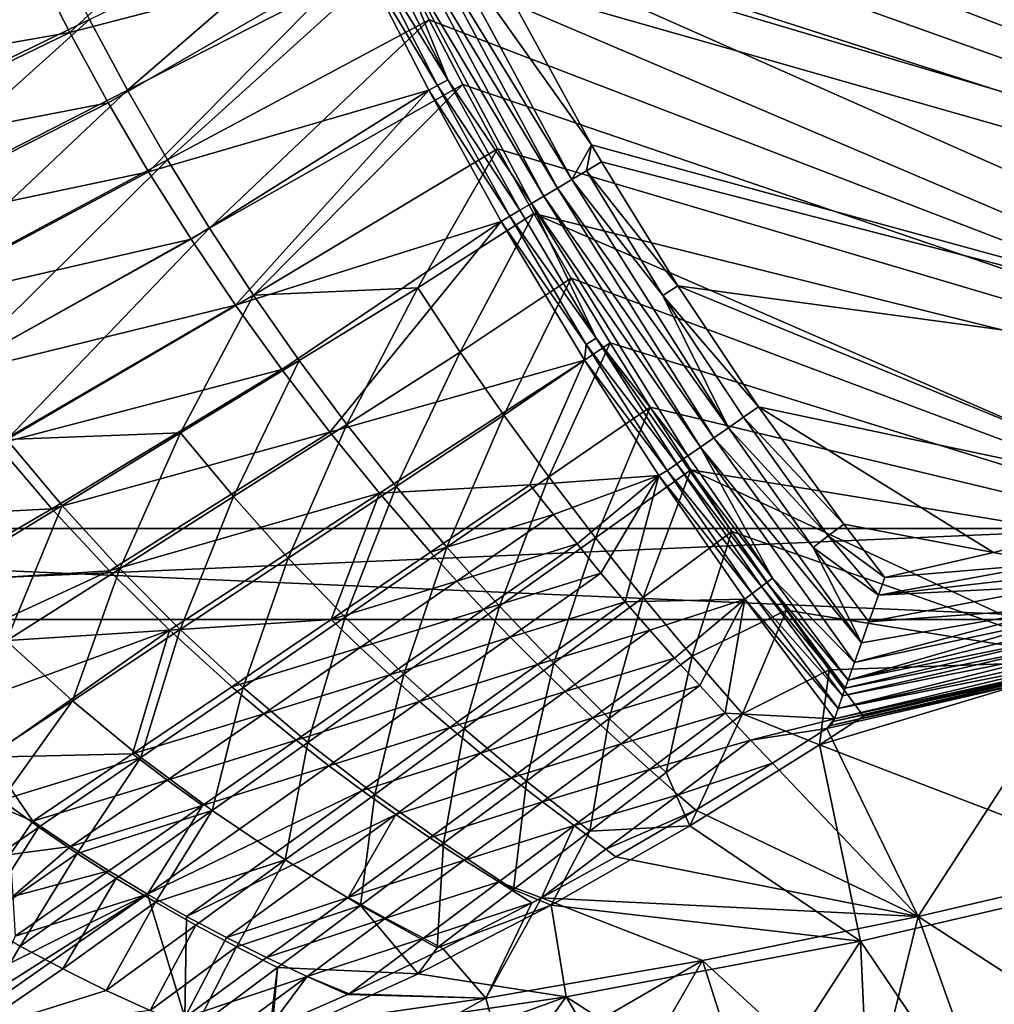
# Model space of a CAD drawing. Header units: metres. Extents: x 0 to 1501, y -1015 to 0.
# Tile 12 of 107: x 297 to 511, y -903 to -687. Entities that reach past the tile are written whole.
import ezdxf

# ---------------------------------------------------------------- set-up
doc = ezdxf.new("R2010")
doc.units = ezdxf.units.M

msp = doc.modelspace()

# ---------------------------------------------------------------- linework, layer by layer
at = {"layer": 'None'}
for points in [[(481.171814, -245.016495, -406), (542.608215, -218.322891, -406), (719.086121, -769.217773, -406)], [(328.518768, -550.732056, -406), (481.171814, -245.016495, -406), (719.086121, -769.217773, -406)], [(533.07843, -253.404587, -403), (490.425323, -272.33667, -403), (681.053406, -752.77417, -403)], [(490.425323, -272.33667, -403), (356.401245, -576.011963, -403), (681.053406, -752.77417, -403)], [(719.086121, -769.217773, -406), (334.068481, -566.412903, -406), (328.518768, -550.732056, -406)], [(340.072449, -582.551208, -406), (334.068481, -566.412903, -406), (719.086121, -769.217773, -406)], [(681.053406, -752.77417, -403), (356.401245, -576.011963, -403), (369.067413, -607.883789, -403)], [(352.068939, -612.611084, -406), (340.072449, -582.551208, -406), (719.086121, -769.217773, -406)], [(369.067413, -607.883789, -403), (382.527771, -638.411255, -403), (681.053406, -752.77417, -403)], [(719.086121, -769.217773, -406), (365.180939, -642.72583, -406), (352.068939, -612.611084, -406)], [(382.527771, -638.411255, -403), (397.098663, -668.424438, -403), (681.053406, -752.77417, -403)], [(307.532349, -689.743835, -292.652283), (357.432587, -643.367371, -389.770233), (299.54071, -674.005676, -292.652283)], [(371.461823, -673.133484, -389.558502), (357.432587, -643.367371, -389.770233), (307.532349, -689.743835, -292.652283)], [(372.060974, -657.571045, -406), (365.180939, -642.72583, -406), (719.086121, -769.217773, -406)], [(320.242065, -702.433899, -305.670898), (311.861237, -686.869141, -305.68454), (372.060974, -657.571045, -406)], [(379.194702, -672.357117, -406), (320.242065, -702.433899, -305.670898), (372.060974, -657.571045, -406)], [(379.194702, -672.357117, -406), (372.060974, -657.571045, -406), (719.086121, -769.217773, -406)], [(417.883026, -722.057434, -402.0224), (387.289185, -665.240295, -402.094696), (384.13916, -666.811157, -400.975464)], [(417.883026, -722.057434, -402.0224), (422.203125, -714.41864, -403), (387.289185, -665.240295, -402.094696)], [(422.203125, -714.41864, -403), (397.098663, -668.424438, -403), (387.289185, -665.240295, -402.094696)], [(378.327728, -669.709351, -397.490875), (411.770813, -725.671692, -399.153412), (381.137329, -668.308167, -399.43338)], [(381.137329, -668.308167, -399.43338), (414.74704, -723.911804, -400.814941), (384.13916, -666.811157, -400.975464)], [(381.137329, -668.308167, -399.43338), (411.770813, -725.671692, -399.153412), (414.74704, -723.911804, -400.814941)], [(384.13916, -666.811157, -400.975464), (414.74704, -723.911804, -400.814941), (417.883026, -722.057434, -402.0224)], [(378.327728, -669.709351, -397.490875), (375.751495, -670.994202, -395.176514), (390.650787, -700.144958, -394.935944)], [(390.650787, -700.144958, -394.935944), (409.001556, -727.309204, -397.064026), (378.327728, -669.709351, -397.490875)], [(409.001556, -727.309204, -397.064026), (411.770813, -725.671692, -399.153412), (378.327728, -669.709351, -397.490875)], [(681.053406, -752.77417, -403), (397.098663, -668.424438, -403), (628.328674, -770.826782, -403)], [(397.098663, -668.424438, -403), (422.203125, -714.41864, -403), (628.328674, -770.826782, -403)], [(233.933868, -682.402283, -204.798431), (303.916168, -671.051086, -305.693878), (242.272995, -699.507935, -204.792892)], [(303.916168, -671.051086, -305.693878), (251.280014, -716.269653, -204.782913), (242.272995, -699.507935, -204.792892)], [(251.280014, -716.269653, -204.782913), (303.916168, -671.051086, -305.693878), (311.861237, -686.869141, -305.68454)], [(329.05127, -717.727295, -305.65274), (320.242065, -702.433899, -305.670898), (379.194702, -672.357117, -406)], [(386.535706, -686.987732, -406), (329.05127, -717.727295, -305.65274), (379.194702, -672.357117, -406)], [(373.448425, -672.142822, -392.523926), (371.461823, -673.133484, -389.558502), (388.384796, -701.377563, -392.207672)], [(375.751495, -670.994202, -395.176514), (373.448425, -672.142822, -392.523926), (390.650787, -700.144958, -394.935944)], [(390.650787, -700.144958, -394.935944), (373.448425, -672.142822, -392.523926), (388.384796, -701.377563, -392.207672)], [(386.535706, -686.987732, -406), (379.194702, -672.357117, -406), (658.044983, -791.21698, -406)], [(379.194702, -672.357117, -406), (719.086121, -769.217773, -406), (658.044983, -791.21698, -406)], [(231.604553, -684.543823, -195.101532), (239.903915, -701.529968, -195.101532), (299.54071, -674.005676, -292.652283)], [(299.54071, -674.005676, -292.652283), (239.903915, -701.529968, -195.101532), (307.532349, -689.743835, -292.652283)], [(315.983887, -705.19873, -292.652283), (371.461823, -673.133484, -389.558502), (307.532349, -689.743835, -292.652283)], [(371.461823, -673.133484, -389.558502), (315.983887, -705.19873, -292.652283), (324.883148, -720.350525, -292.652283)], [(386.440582, -702.434998, -389.17395), (371.461823, -673.133484, -389.558502), (324.883148, -720.350525, -292.652283)], [(388.384796, -701.377563, -392.207672), (371.461823, -673.133484, -389.558502), (386.440582, -702.434998, -389.17395)], [(260.941101, -732.650513, -204.768143), (251.280014, -716.269653, -204.782913), (311.861237, -686.869141, -305.68454)], [(260.941101, -732.650513, -204.768143), (311.861237, -686.869141, -305.68454), (320.242065, -702.433899, -305.670898)], [(338.281342, -732.731079, -305.629791), (329.05127, -717.727295, -305.65274), (386.535706, -686.987732, -406)], [(393.928131, -701.174194, -406), (338.281342, -732.731079, -305.629791), (386.535706, -686.987732, -406)], [(658.044983, -791.21698, -406), (393.928131, -701.174194, -406), (386.535706, -686.987732, -406)], [(239.903915, -701.529968, -195.101532), (248.899948, -718.146973, -195.101532), (307.532349, -689.743835, -292.652283)], [(307.532349, -689.743835, -292.652283), (248.899948, -718.146973, -195.101532), (315.983887, -705.19873, -292.652283)], [(406.483032, -728.798462, -394.580017), (390.650787, -700.144958, -394.935944), (388.384796, -701.377563, -392.207672)], [(390.650787, -700.144958, -394.935944), (406.483032, -728.798462, -394.580017), (409.001556, -727.309204, -397.064026)], [(271.242432, -748.613708, -204.748199), (260.941101, -732.650513, -204.768143), (320.242065, -702.433899, -305.670898)], [(320.242065, -702.433899, -305.670898), (329.05127, -717.727295, -305.65274), (271.242432, -748.613708, -204.748199)], [(386.440582, -702.434998, -389.17395), (324.883148, -720.350525, -292.652283), (334.216766, -735.180298, -292.652283)], [(343.970093, -749.670227, -292.652283), (386.440582, -702.434998, -389.17395), (334.216766, -735.180298, -292.652283)], [(347.924866, -747.427185, -305.601837), (338.281342, -732.731079, -305.629791), (393.928131, -701.174194, -406)], [(402.392731, -731.283325, -388.599091), (386.440582, -702.434998, -389.17395), (343.970093, -749.670227, -292.652283)], [(401.564972, -715.302673, -406), (347.924866, -747.427185, -305.601837), (393.928131, -701.174194, -406)], [(388.384796, -701.377563, -392.207672), (386.440582, -702.434998, -389.17395), (404.257477, -730.114441, -391.740417)], [(386.440582, -702.434998, -389.17395), (402.392731, -731.283325, -388.599091), (404.257477, -730.114441, -391.740417)], [(404.257477, -730.114441, -391.740417), (406.483032, -728.798462, -394.580017), (388.384796, -701.377563, -392.207672)], [(401.564972, -715.302673, -406), (393.928131, -701.174194, -406), (658.044983, -791.21698, -406)], [(315.983887, -705.19873, -292.652283), (248.899948, -718.146973, -195.101532), (258.574066, -734.356445, -195.101532)], [(324.883148, -720.350525, -292.652283), (315.983887, -705.19873, -292.652283), (258.574066, -734.356445, -195.101532)], [(384.034698, -745.867004, -356.022339), (347.924866, -747.427185, -305.601837), (401.564972, -715.302673, -406)], [(409.506348, -729.472778, -406), (384.034698, -745.867004, -356.022339), (401.564972, -715.302673, -406)], [(409.506348, -729.472778, -406), (401.564972, -715.302673, -406), (658.044983, -791.21698, -406)], [(421.128143, -720.13855, -402.754303), (422.203125, -714.41864, -403), (417.883026, -722.057434, -402.0224)], [(424.421448, -718.191345, -403), (422.203125, -714.41864, -403), (421.128143, -720.13855, -402.754303)], [(628.328674, -770.826782, -403), (422.203125, -714.41864, -403), (424.421448, -718.191345, -403)], [(329.05127, -717.727295, -305.65274), (282.170135, -764.122375, -204.722733), (271.242432, -748.613708, -204.748199)], [(329.05127, -717.727295, -305.65274), (338.281342, -732.731079, -305.629791), (282.170135, -764.122375, -204.722733)], [(437.876465, -747.533142, -402.739563), (421.128143, -720.13855, -402.754303), (417.883026, -722.057434, -402.0224)], [(441.180847, -745.389282, -403), (424.421448, -718.191345, -403), (421.128143, -720.13855, -402.754303)], [(441.180847, -745.389282, -403), (421.128143, -720.13855, -402.754303), (437.876465, -747.533142, -402.739563)], [(424.421448, -718.191345, -403), (441.180847, -745.389282, -403), (628.328674, -770.826782, -403)], [(324.883148, -720.350525, -292.652283), (258.574066, -734.356445, -195.101532), (268.904999, -750.12085, -195.101532)], [(334.216766, -735.180298, -292.652283), (324.883148, -720.350525, -292.652283), (268.904999, -750.12085, -195.101532)], [(414.74704, -723.911804, -400.814941), (452.287445, -776.574219, -401.887024), (417.883026, -722.057434, -402.0224)], [(417.883026, -722.057434, -402.0224), (452.287445, -776.574219, -401.887024), (437.876465, -747.533142, -402.739563)], [(411.770813, -725.671692, -399.153412), (449.118958, -778.778809, -400.514557), (414.74704, -723.911804, -400.814941)], [(449.118958, -778.778809, -400.514557), (452.287445, -776.574219, -401.887024), (414.74704, -723.911804, -400.814941)], [(409.001556, -727.309204, -397.064026), (446.13504, -780.854919, -398.630585), (411.770813, -725.671692, -399.153412)], [(446.13504, -780.854919, -398.630585), (449.118958, -778.778809, -400.514557), (411.770813, -725.671692, -399.153412)], [(423.241119, -756.919922, -394.101196), (406.483032, -728.798462, -394.580017), (404.257477, -730.114441, -391.740417)], [(406.483032, -728.798462, -394.580017), (423.241119, -756.919922, -394.101196), (409.001556, -727.309204, -397.064026)], [(423.241119, -756.919922, -394.101196), (443.389648, -782.765137, -396.26889), (409.001556, -727.309204, -397.064026)], [(443.389648, -782.765137, -396.26889), (446.13504, -780.854919, -398.630585), (409.001556, -727.309204, -397.064026)], [(393.345764, -759.942383, -355.984833), (384.034698, -745.867004, -356.022339), (409.506348, -729.472778, -406)], [(417.760834, -743.682678, -406), (393.345764, -759.942383, -355.984833), (409.506348, -729.472778, -406)], [(404.257477, -730.114441, -391.740417), (402.392731, -731.283325, -388.599091), (421.061615, -758.317932, -391.112915)], [(421.061615, -758.317932, -391.112915), (423.241119, -756.919922, -394.101196), (404.257477, -730.114441, -391.740417)], [(417.760834, -743.682678, -406), (409.506348, -729.472778, -406), (596.305847, -810.727783, -406)], [(409.506348, -729.472778, -406), (658.044983, -791.21698, -406), (596.305847, -810.727783, -406)], [(338.281342, -732.731079, -305.629791), (293.710358, -779.139526, -204.691376), (282.170135, -764.122375, -204.722733)], [(338.281342, -732.731079, -305.629791), (347.924866, -747.427185, -305.601837), (293.710358, -779.139526, -204.691376)], [(354.127289, -763.803467, -292.652283), (402.392731, -731.283325, -388.599091), (343.970093, -749.670227, -292.652283)], [(402.392731, -731.283325, -388.599091), (354.127289, -763.803467, -292.652283), (364.671448, -777.564331, -292.652283)], [(420.63681, -761.74469, -387.743011), (402.392731, -731.283325, -388.599091), (364.671448, -777.564331, -292.652283)], [(402.392731, -731.283325, -388.599091), (420.63681, -761.74469, -387.743011), (421.061615, -758.317932, -391.112915)], [(268.904999, -750.12085, -195.101532), (279.868652, -765.403992, -195.101532), (334.216766, -735.180298, -292.652283)], [(279.868652, -765.403992, -195.101532), (343.970093, -749.670227, -292.652283), (334.216766, -735.180298, -292.652283)], [(402.958344, -773.782288, -355.94162), (393.345764, -759.942383, -355.984833), (417.760834, -743.682678, -406)], [(426.337372, -757.930542, -406), (402.958344, -773.782288, -355.94162), (417.760834, -743.682678, -406)], [(596.305847, -810.727783, -406), (426.337372, -757.930542, -406), (417.760834, -743.682678, -406)], [(384.034698, -745.867004, -356.022339), (357.974365, -761.797485, -305.568573), (347.924866, -747.427185, -305.601837)], [(368.421387, -775.824951, -305.529755), (357.974365, -761.797485, -305.568573), (384.034698, -745.867004, -356.022339)], [(393.345764, -759.942383, -355.984833), (368.421387, -775.824951, -305.529755), (384.034698, -745.867004, -356.022339)], [(458.932739, -771.950195, -403), (441.180847, -745.389282, -403), (437.876465, -747.533142, -402.739563)], [(441.180847, -745.389282, -403), (555.613464, -792.425903, -403), (628.328674, -770.826782, -403)], [(441.180847, -745.389282, -403), (458.932739, -771.950195, -403), (555.613464, -792.425903, -403)], [(347.924866, -747.427185, -305.601837), (331.91275, -777.717651, -255.112183), (293.710358, -779.139526, -204.691376)], [(357.974365, -761.797485, -305.568573), (331.91275, -777.717651, -255.112183), (347.924866, -747.427185, -305.601837)], [(452.287445, -776.574219, -401.887024), (455.582275, -774.281738, -402.720062), (437.876465, -747.533142, -402.739563)], [(437.876465, -747.533142, -402.739563), (455.582275, -774.281738, -402.720062), (458.932739, -771.950195, -403)], [(279.868652, -765.403992, -195.101532), (291.438324, -780.171265, -195.101532), (343.970093, -749.670227, -292.652283)], [(291.438324, -780.171265, -195.101532), (354.127289, -763.803467, -292.652283), (343.970093, -749.670227, -292.652283)], [(440.93222, -784.474976, -393.472351), (423.241119, -756.919922, -394.101196), (421.061615, -758.317932, -391.112915)], [(440.93222, -784.474976, -393.472351), (442.121918, -783.647156, -394.92215), (423.241119, -756.919922, -394.101196)], [(442.121918, -783.647156, -394.92215), (443.389648, -782.765137, -396.26889), (423.241119, -756.919922, -394.101196)], [(412.868256, -787.385681, -355.892303), (402.958344, -773.782288, -355.94162), (426.337372, -757.930542, -406)], [(435.138428, -772.045593, -406), (412.868256, -787.385681, -355.892303), (426.337372, -757.930542, -406)], [(421.061615, -758.317932, -391.112915), (420.63681, -761.74469, -387.743011), (438.809906, -785.951599, -390.291046)], [(438.809906, -785.951599, -390.291046), (440.93222, -784.474976, -393.472351), (421.061615, -758.317932, -391.112915)], [(435.138428, -772.045593, -406), (426.337372, -757.930542, -406), (596.305847, -810.727783, -406)], [(379.252289, -789.498962, -305.485077), (368.421387, -775.824951, -305.529755), (393.345764, -759.942383, -355.984833)], [(402.958344, -773.782288, -355.94162), (379.252289, -789.498962, -305.485077), (393.345764, -759.942383, -355.984833)], [(331.91275, -777.717651, -255.112183), (357.974365, -761.797485, -305.568573), (343.49646, -791.695129, -255.071091)], [(343.49646, -791.695129, -255.071091), (357.974365, -761.797485, -305.568573), (368.421387, -775.824951, -305.529755)], [(364.671448, -777.564331, -292.652283), (375.584473, -790.938293, -292.652283), (420.63681, -761.74469, -387.743011)], [(375.584473, -790.938293, -292.652283), (408.692596, -789.138367, -341.427673), (420.63681, -761.74469, -387.743011)], [(420.63681, -761.74469, -387.743011), (408.692596, -789.138367, -341.427673), (437.020325, -787.098755, -386.797882)], [(420.63681, -761.74469, -387.743011), (437.020325, -787.098755, -386.797882), (438.809906, -785.951599, -390.291046)], [(354.127289, -763.803467, -292.652283), (291.438324, -780.171265, -195.101532), (303.584778, -794.389954, -195.101532)], [(364.671448, -777.564331, -292.652283), (354.127289, -763.803467, -292.652283), (303.584778, -794.389954, -195.101532)], [(423.071259, -800.751282, -355.836395), (412.868256, -787.385681, -355.892303), (435.138428, -772.045593, -406)], [(444.021667, -785.810974, -406), (423.071259, -800.751282, -355.836395), (435.138428, -772.045593, -406)], [(444.021667, -785.810974, -406), (435.138428, -772.045593, -406), (596.305847, -810.727783, -406)], [(455.582275, -774.281738, -402.720062), (477.644165, -797.78186, -403), (458.932739, -771.950195, -403)], [(458.932739, -771.950195, -403), (510.572693, -803.949707, -403), (555.613464, -792.425903, -403)], [(458.932739, -771.950195, -403), (477.644165, -797.78186, -403), (510.572693, -803.949707, -403)], [(390.451965, -802.810669, -305.434174), (379.252289, -789.498962, -305.485077), (402.958344, -773.782288, -355.94162)], [(412.868256, -787.385681, -355.892303), (390.451965, -802.810669, -305.434174), (402.958344, -773.782288, -355.94162)], [(455.582275, -774.281738, -402.720062), (452.287445, -776.574219, -401.887024), (474.24353, -800.345886, -402.695038)], [(455.582275, -774.281738, -402.720062), (474.24353, -800.345886, -402.695038), (477.644165, -797.78186, -403)], [(355.546631, -805.200989, -255.023865), (343.49646, -791.695129, -255.071091), (368.421387, -775.824951, -305.529755)], [(379.252289, -789.498962, -305.485077), (355.546631, -805.200989, -255.023865), (368.421387, -775.824951, -305.529755)], [(331.91275, -777.717651, -255.112183), (305.849304, -793.628357, -204.653778), (293.710358, -779.139526, -204.691376)], [(303.584778, -794.389954, -195.101532), (316.276306, -808.029358, -195.101532), (364.671448, -777.564331, -292.652283)], [(305.849304, -793.628357, -204.653778), (331.91275, -777.717651, -255.112183), (318.569885, -807.553711, -204.609634)], [(316.276306, -808.029358, -195.101532), (375.584473, -790.938293, -292.652283), (364.671448, -777.564331, -292.652283)], [(331.91275, -777.717651, -255.112183), (343.49646, -791.695129, -255.071091), (318.569885, -807.553711, -204.609634)], [(452.287445, -776.574219, -401.887024), (449.118958, -778.778809, -400.514557), (470.904785, -802.863464, -401.788177)], [(452.287445, -776.574219, -401.887024), (470.904785, -802.863464, -401.788177), (474.24353, -800.345886, -402.695038)], [(303.584778, -794.389954, -195.101532), (291.438324, -780.171265, -195.101532), (269.719635, -796.120117, -151.167831)], [(293.710358, -779.139526, -204.691376), (305.849304, -793.628357, -204.653778), (279.783539, -809.530334, -154.193802)], [(461.97702, -809.595581, -395.692902), (446.13504, -780.854919, -398.630585), (443.389648, -782.765137, -396.26889)], [(481.551575, -823.794189, -400.110687), (449.118958, -778.778809, -400.514557), (446.13504, -780.854919, -398.630585)], [(480.013763, -828.118347, -397.893463), (446.13504, -780.854919, -398.630585), (461.97702, -809.595581, -395.692902)], [(480.013763, -828.118347, -397.893463), (481.551575, -823.794189, -400.110687), (446.13504, -780.854919, -398.630585)], [(449.118958, -778.778809, -400.514557), (481.551575, -823.794189, -400.110687), (470.904785, -802.863464, -401.788177)], [(461.97702, -809.595581, -395.692902), (443.389648, -782.765137, -396.26889), (442.121918, -783.647156, -394.92215)], [(459.560211, -811.41803, -392.673096), (440.93222, -784.474976, -393.472351), (438.809906, -785.951599, -390.291046)], [(460.72583, -810.539063, -394.237427), (442.121918, -783.647156, -394.92215), (440.93222, -784.474976, -393.472351)], [(459.560211, -811.41803, -392.673096), (460.72583, -810.539063, -394.237427), (440.93222, -784.474976, -393.472351)], [(460.72583, -810.539063, -394.237427), (461.97702, -809.595581, -395.692902), (442.121918, -783.647156, -394.92215)], [(408.692596, -789.138367, -341.427673), (413.824554, -795.660767, -341.427673), (437.020325, -787.098755, -386.797882)], [(437.020325, -787.098755, -386.797882), (413.824554, -795.660767, -341.427673), (419.024109, -802.109924, -341.427673)], [(419.024109, -802.109924, -341.427673), (424.289856, -808.485046, -341.427673), (437.020325, -787.098755, -386.797882)], [(433.56311, -813.878052, -355.773499), (423.071259, -800.751282, -355.836395), (444.021667, -785.810974, -406)], [(424.289856, -808.485046, -341.427673), (429.6203, -814.785522, -341.427673), (437.020325, -787.098755, -386.797882)], [(437.020325, -787.098755, -386.797882), (429.6203, -814.785522, -341.427673), (455.87207, -814.200684, -385.506104)], [(453.085236, -799.392639, -406), (433.56311, -813.878052, -355.773499), (444.021667, -785.810974, -406)], [(438.809906, -785.951599, -390.291046), (437.020325, -787.098755, -386.797882), (457.510193, -812.963806, -389.250214)], [(437.020325, -787.098755, -386.797882), (455.87207, -814.200684, -385.506104), (457.510193, -812.963806, -389.250214)], [(457.510193, -812.963806, -389.250214), (459.560211, -811.41803, -392.673096), (438.809906, -785.951599, -390.291046)], [(453.085236, -799.392639, -406), (444.021667, -785.810974, -406), (534.056763, -827.713196, -406)], [(444.021667, -785.810974, -406), (596.305847, -810.727783, -406), (534.056763, -827.713196, -406)], [(368.03714, -818.21875, -254.970352), (355.546631, -805.200989, -255.023865), (379.252289, -789.498962, -305.485077)], [(390.451965, -802.810669, -305.434174), (368.03714, -818.21875, -254.970352), (379.252289, -789.498962, -305.485077)], [(408.692596, -789.138367, -341.427673), (375.584473, -790.938293, -292.652283), (386.847382, -803.912109, -292.652283)], [(413.824554, -795.660767, -341.427673), (408.692596, -789.138367, -341.427673), (386.847382, -803.912109, -292.652283)], [(402.005249, -815.751221, -305.37674), (390.451965, -802.810669, -305.434174), (412.868256, -787.385681, -355.892303)], [(423.071259, -800.751282, -355.836395), (402.005249, -815.751221, -305.37674), (412.868256, -787.385681, -355.892303)], [(316.276306, -808.029358, -195.101532), (329.478973, -821.061157, -195.101532), (375.584473, -790.938293, -292.652283)], [(329.478973, -821.061157, -195.101532), (365.002167, -818.685791, -243.876907), (375.584473, -790.938293, -292.652283)], [(375.584473, -790.938293, -292.652283), (365.002167, -818.685791, -243.876907), (386.847382, -803.912109, -292.652283)], [(305.849304, -793.628357, -204.653778), (293.640778, -823.401428, -154.146057), (279.783539, -809.530334, -154.193802)], [(305.849304, -793.628357, -204.653778), (318.569885, -807.553711, -204.609634), (293.640778, -823.401428, -154.146057)], [(318.569885, -807.553711, -204.609634), (343.49646, -791.695129, -255.071091), (331.83963, -820.889038, -204.559006)], [(343.49646, -791.695129, -255.071091), (355.546631, -805.200989, -255.023865), (331.83963, -820.889038, -204.559006)], [(555.613464, -792.425903, -403), (510.572693, -803.949707, -403), (523.050781, -806.386047, -402.52005)], [(269.719635, -796.120117, -151.167831), (275.843658, -810.469421, -142.357117), (303.584778, -794.389954, -195.101532)], [(275.843658, -810.469421, -142.357117), (316.276306, -808.029358, -195.101532), (303.584778, -794.389954, -195.101532)], [(386.847382, -803.912109, -292.652283), (392.603851, -810.245117, -292.652283), (413.824554, -795.660767, -341.427673)], [(413.824554, -795.660767, -341.427673), (392.603851, -810.245117, -292.652283), (419.024109, -802.109924, -341.427673)], [(474.24353, -800.345886, -402.695038), (486.649261, -809.507324, -403), (477.644165, -797.78186, -403)], [(477.644165, -797.78186, -403), (486.649261, -809.507324, -403), (510.572693, -803.949707, -403)], [(444.3396, -826.764832, -355.703186), (433.56311, -813.878052, -355.773499), (453.085236, -799.392639, -406)], [(465.045532, -816.652161, -406), (444.3396, -826.764832, -355.703186), (453.085236, -799.392639, -406)], [(534.056763, -827.713196, -406), (465.045532, -816.652161, -406), (453.085236, -799.392639, -406)], [(392.603851, -810.245117, -292.652283), (398.440277, -816.473694, -292.652283), (419.024109, -802.109924, -341.427673)], [(398.440277, -816.473694, -292.652283), (424.289856, -808.485046, -341.427673), (419.024109, -802.109924, -341.427673)], [(413.897034, -828.311707, -305.312439), (402.005249, -815.751221, -305.37674), (423.071259, -800.751282, -355.836395)], [(433.56311, -813.878052, -355.773499), (413.897034, -828.311707, -305.312439), (423.071259, -800.751282, -355.836395)], [(470.904785, -802.863464, -401.788177), (485.283752, -813.327332, -402.803253), (474.24353, -800.345886, -402.695038)], [(485.283752, -813.327332, -402.803253), (486.649261, -809.507324, -403), (474.24353, -800.345886, -402.695038)], [(365.002167, -818.685791, -243.876907), (392.603851, -810.245117, -292.652283), (386.847382, -803.912109, -292.652283)], [(368.03714, -818.21875, -254.970352), (390.451965, -802.810669, -305.434174), (380.941803, -830.731934, -254.910431)], [(380.941803, -830.731934, -254.910431), (390.451965, -802.810669, -305.434174), (402.005249, -815.751221, -305.37674)], [(481.551575, -823.794189, -400.110687), (483.195313, -819.179565, -401.713379), (470.904785, -802.863464, -401.788177)], [(470.904785, -802.863464, -401.788177), (483.195313, -819.179565, -401.713379), (485.283752, -813.327332, -402.803253)], [(510.572693, -803.949707, -403), (486.649261, -809.507324, -403), (523.050781, -806.386047, -402.52005)], [(331.83963, -820.889038, -204.559006), (355.546631, -805.200989, -255.023865), (345.621307, -833.610352, -204.502029)], [(355.546631, -805.200989, -255.023865), (368.03714, -818.21875, -254.970352), (345.621307, -833.610352, -204.502029)], [(523.050781, -806.386047, -402.52005), (485.283752, -813.327332, -402.803253), (523.68158, -808.929077, -401.92572)], [(523.050781, -806.386047, -402.52005), (486.649261, -809.507324, -403), (485.283752, -813.327332, -402.803253)], [(275.843658, -810.469421, -142.357117), (281.291138, -824.091736, -132.17038), (316.276306, -808.029358, -195.101532)], [(281.291138, -824.091736, -132.17038), (329.478973, -821.061157, -195.101532), (316.276306, -808.029358, -195.101532)], [(318.569885, -807.553711, -204.609634), (308.129822, -836.563843, -154.091415), (293.640778, -823.401428, -154.146057)], [(331.83963, -820.889038, -204.559006), (308.129822, -836.563843, -154.091415), (318.569885, -807.553711, -204.609634)], [(424.289856, -808.485046, -341.427673), (398.440277, -816.473694, -292.652283), (404.354034, -822.596497, -292.652283)], [(429.6203, -814.785522, -341.427673), (424.289856, -808.485046, -341.427673), (404.354034, -822.596497, -292.652283)], [(523.68158, -808.929077, -401.92572), (485.283752, -813.327332, -402.803253), (524.29718, -811.410828, -401.100159)], [(365.002167, -818.685791, -243.876907), (371.383148, -824.829468, -243.876907), (392.603851, -810.245117, -292.652283)], [(371.383148, -824.829468, -243.876907), (398.440277, -816.473694, -292.652283), (392.603851, -810.245117, -292.652283)], [(477.989746, -833.819519, -393.517365), (460.72583, -810.539063, -394.237427), (459.560211, -811.41803, -392.673096)], [(478.621521, -832.038757, -395.107666), (461.97702, -809.595581, -395.692902), (460.72583, -810.539063, -394.237427)], [(477.989746, -833.819519, -393.517365), (478.621521, -832.038757, -395.107666), (460.72583, -810.539063, -394.237427)], [(478.621521, -832.038757, -395.107666), (480.013763, -828.118347, -397.893463), (461.97702, -809.595581, -395.692902)], [(457.510193, -812.963806, -389.250214), (455.87207, -814.200684, -385.506104), (476.407715, -838.283752, -388.104797)], [(477.406952, -835.463318, -391.80896), (459.560211, -811.41803, -392.673096), (457.510193, -812.963806, -389.250214)], [(476.407715, -838.283752, -388.104797), (477.406952, -835.463318, -391.80896), (457.510193, -812.963806, -389.250214)], [(477.406952, -835.463318, -391.80896), (477.989746, -833.819519, -393.517365), (459.560211, -811.41803, -392.673096)], [(524.29718, -811.410828, -401.100159), (483.195313, -819.179565, -401.713379), (525.461121, -816.103027, -398.780426)], [(524.29718, -811.410828, -401.100159), (485.283752, -813.327332, -402.803253), (483.195313, -819.179565, -401.713379)], [(429.6203, -814.785522, -341.427673), (404.354034, -822.596497, -292.652283), (410.342529, -828.612244, -292.652283)], [(435.013916, -821.010681, -341.427673), (429.6203, -814.785522, -341.427673), (410.342529, -828.612244, -292.652283)], [(426.112122, -840.483276, -305.240936), (413.897034, -828.311707, -305.312439), (433.56311, -813.878052, -355.773499)], [(444.3396, -826.764832, -355.703186), (426.112122, -840.483276, -305.240936), (433.56311, -813.878052, -355.773499)], [(429.6203, -814.785522, -341.427673), (435.013916, -821.010681, -341.427673), (455.87207, -814.200684, -385.506104)], [(455.87207, -814.200684, -385.506104), (435.013916, -821.010681, -341.427673), (440.469238, -827.15979, -341.427673)], [(455.87207, -814.200684, -385.506104), (440.469238, -827.15979, -341.427673), (445.984619, -833.232361, -341.427673)], [(445.984619, -833.232361, -341.427673), (451.552643, -839.247375, -341.427673), (455.87207, -814.200684, -385.506104)], [(451.552643, -839.247375, -341.427673), (475.626251, -840.491394, -383.986176), (455.87207, -814.200684, -385.506104)], [(455.87207, -814.200684, -385.506104), (475.626251, -840.491394, -383.986176), (476.407715, -838.283752, -388.104797)], [(371.383148, -824.829468, -243.876907), (377.856445, -830.837463, -243.876907), (398.440277, -816.473694, -292.652283)], [(398.440277, -816.473694, -292.652283), (377.856445, -830.837463, -243.876907), (404.354034, -822.596497, -292.652283)], [(380.941803, -830.731934, -254.910431), (402.005249, -815.751221, -305.37674), (394.234497, -842.72406, -254.843979)], [(402.005249, -815.751221, -305.37674), (413.897034, -828.311707, -305.312439), (394.234497, -842.72406, -254.843979)], [(455.384186, -839.433838, -355.626373), (444.3396, -826.764832, -355.703186), (465.045532, -816.652161, -406)], [(474.457794, -829.739319, -406), (455.384186, -839.433838, -355.626373), (465.045532, -816.652161, -406)], [(474.457794, -829.739319, -406), (465.045532, -816.652161, -406), (534.056763, -827.713196, -406)], [(525.461121, -816.103027, -398.780426), (480.013763, -828.118347, -397.893463), (526.000671, -818.278076, -397.307617)], [(481.551575, -823.794189, -400.110687), (480.013763, -828.118347, -397.893463), (525.461121, -816.103027, -398.780426)], [(525.461121, -816.103027, -398.780426), (483.195313, -819.179565, -401.713379), (481.551575, -823.794189, -400.110687)], [(329.478973, -821.061157, -195.101532), (343.156921, -833.459534, -195.101532), (365.002167, -818.685791, -243.876907)], [(343.156921, -833.459534, -195.101532), (371.383148, -824.829468, -243.876907), (365.002167, -818.685791, -243.876907)], [(345.621307, -833.610352, -204.502029), (368.03714, -818.21875, -254.970352), (359.877716, -845.693726, -204.438873)], [(359.877716, -845.693726, -204.438873), (368.03714, -818.21875, -254.970352), (380.941803, -830.731934, -254.910431)], [(478.621521, -832.038757, -395.107666), (526.506287, -820.316467, -395.641296), (526.000671, -818.278076, -397.307617)], [(526.000671, -818.278076, -397.307617), (480.013763, -828.118347, -397.893463), (478.621521, -832.038757, -395.107666)], [(281.291138, -824.091736, -132.17038), (285.967255, -836.935791, -120.715775), (329.478973, -821.061157, -195.101532)], [(285.967255, -836.935791, -120.715775), (289.777008, -848.951111, -108.101692), (329.478973, -821.061157, -195.101532)], [(289.777008, -848.951111, -108.101692), (321.311707, -848.233276, -146.326141), (329.478973, -821.061157, -195.101532)], [(323.202423, -848.986328, -154.03038), (308.129822, -836.563843, -154.091415), (331.83963, -820.889038, -204.559006)], [(321.311707, -848.233276, -146.326141), (343.156921, -833.459534, -195.101532), (329.478973, -821.061157, -195.101532)], [(345.621307, -833.610352, -204.502029), (323.202423, -848.986328, -154.03038), (331.83963, -820.889038, -204.559006)], [(410.342529, -828.612244, -292.652283), (416.403046, -834.519897, -292.652283), (435.013916, -821.010681, -341.427673)], [(435.013916, -821.010681, -341.427673), (416.403046, -834.519897, -292.652283), (440.469238, -827.15979, -341.427673)], [(526.973938, -822.201782, -393.793457), (526.506287, -820.316467, -395.641296), (478.621521, -832.038757, -395.107666)], [(293.640778, -823.401428, -154.146057), (308.129822, -836.563843, -154.091415), (284.41626, -852.226563, -103.621872)], [(404.354034, -822.596497, -292.652283), (377.856445, -830.837463, -243.876907), (384.418243, -836.707886, -243.876907)], [(410.342529, -828.612244, -292.652283), (404.354034, -822.596497, -292.652283), (384.418243, -836.707886, -243.876907)], [(527.781677, -825.458069, -389.61441), (527.400146, -823.920044, -391.779236), (477.406952, -835.463318, -391.80896)], [(477.406952, -835.463318, -391.80896), (527.400146, -823.920044, -391.779236), (477.989746, -833.819519, -393.517365)], [(527.400146, -823.920044, -391.779236), (526.973938, -822.201782, -393.793457), (477.989746, -833.819519, -393.517365)], [(477.989746, -833.819519, -393.517365), (526.973938, -822.201782, -393.793457), (478.621521, -832.038757, -395.107666)], [(343.156921, -833.459534, -195.101532), (350.162445, -839.413818, -195.101532), (371.383148, -824.829468, -243.876907)], [(350.162445, -839.413818, -195.101532), (377.856445, -830.837463, -243.876907), (371.383148, -824.829468, -243.876907)], [(528.115234, -826.802673, -387.314758), (527.781677, -825.458069, -389.61441), (476.407715, -838.283752, -388.104797)], [(476.407715, -838.283752, -388.104797), (527.781677, -825.458069, -389.61441), (477.406952, -835.463318, -391.80896)], [(413.897034, -828.311707, -305.312439), (407.889069, -854.17865, -254.770828), (394.234497, -842.72406, -254.843979)], [(426.112122, -840.483276, -305.240936), (407.889069, -854.17865, -254.770828), (413.897034, -828.311707, -305.312439)], [(440.469238, -827.15979, -341.427673), (416.403046, -834.519897, -292.652283), (422.532837, -840.318237, -292.652283)], [(440.469238, -827.15979, -341.427673), (422.532837, -840.318237, -292.652283), (445.984619, -833.232361, -341.427673)], [(438.612457, -852.310852, -305.163513), (426.112122, -840.483276, -305.240936), (444.3396, -826.764832, -355.703186)], [(455.384186, -839.433838, -355.626373), (438.612457, -852.310852, -305.163513), (444.3396, -826.764832, -355.703186)], [(481.987854, -839.911865, -406), (534.056763, -827.713196, -406), (472.331116, -846.230774, -376.380615)], [(534.056763, -827.713196, -406), (545.818115, -874.461914, -63), (472.331116, -846.230774, -376.380615)], [(481.987854, -839.911865, -406), (474.457794, -829.739319, -406), (534.056763, -827.713196, -406)], [(528.627197, -828.866638, -382.385681), (528.397705, -827.941528, -384.897552), (475.626251, -840.491394, -383.986176)], [(528.397705, -827.941528, -384.897552), (476.407715, -838.283752, -388.104797), (475.626251, -840.491394, -383.986176)], [(528.397705, -827.941528, -384.897552), (528.115234, -826.802673, -387.314758), (476.407715, -838.283752, -388.104797)], [(384.418243, -836.707886, -243.876907), (391.064758, -842.438965, -243.876907), (410.342529, -828.612244, -292.652283)], [(391.064758, -842.438965, -243.876907), (416.403046, -834.519897, -292.652283), (410.342529, -828.612244, -292.652283)], [(472.331116, -846.230774, -376.380615), (455.384186, -839.433838, -355.626373), (474.457794, -829.739319, -406)], [(481.987854, -839.911865, -406), (472.331116, -846.230774, -376.380615), (474.457794, -829.739319, -406)], [(474.745422, -842.009949, -379.803711), (473.960052, -842.677063, -377.175201), (528.947571, -830.042847, -377.175201)], [(528.947571, -830.042847, -377.175201), (473.960052, -842.677063, -377.175201), (493.996246, -883.963135, -60)], [(528.947571, -830.042847, -377.175201), (528.801941, -829.571106, -379.803467), (474.745422, -842.009949, -379.803711)], [(528.801941, -829.571106, -379.803467), (475.344574, -841.141968, -382.386505), (474.745422, -842.009949, -379.803711)], [(528.801941, -829.571106, -379.803467), (528.627197, -828.866638, -382.385681), (475.344574, -841.141968, -382.386505)], [(528.627197, -828.866638, -382.385681), (475.626251, -840.491394, -383.986176), (475.344574, -841.141968, -382.386505)], [(541.085449, -872.958313, -60), (528.947571, -830.042847, -377.175201), (493.996246, -883.963135, -60)], [(377.856445, -830.837463, -243.876907), (350.162445, -839.413818, -195.101532), (357.272583, -845.201233, -195.101532)], [(384.418243, -836.707886, -243.876907), (377.856445, -830.837463, -243.876907), (357.272583, -845.201233, -195.101532)], [(359.877716, -845.693726, -204.438873), (380.941803, -830.731934, -254.910431), (374.571655, -857.115234, -204.369675)], [(380.941803, -830.731934, -254.910431), (394.234497, -842.72406, -254.843979), (374.571655, -857.115234, -204.369675)], [(350.162445, -839.413818, -195.101532), (343.156921, -833.459534, -195.101532), (321.311707, -848.233276, -146.326141)], [(323.202423, -848.986328, -154.03038), (345.621307, -833.610352, -204.502029), (338.810242, -860.637512, -153.963455)], [(338.810242, -860.637512, -153.963455), (345.621307, -833.610352, -204.502029), (359.877716, -845.693726, -204.438873)], [(391.064758, -842.438965, -243.876907), (397.792145, -848.029053, -243.876907), (416.403046, -834.519897, -292.652283)], [(416.403046, -834.519897, -292.652283), (397.792145, -848.029053, -243.876907), (422.532837, -840.318237, -292.652283)], [(422.532837, -840.318237, -292.652283), (428.729187, -846.00647, -292.652283), (445.984619, -833.232361, -341.427673)], [(428.729187, -846.00647, -292.652283), (451.552643, -839.247375, -341.427673), (445.984619, -833.232361, -341.427673)], [(308.129822, -836.563843, -154.091415), (292.51947, -858.397888, -103.589874), (284.41626, -852.226563, -103.621872)], [(308.129822, -836.563843, -154.091415), (323.202423, -848.986328, -154.03038), (292.51947, -858.397888, -103.589874)], [(357.272583, -845.201233, -195.101532), (364.482452, -850.819275, -195.101532), (384.418243, -836.707886, -243.876907)], [(364.482452, -850.819275, -195.101532), (391.064758, -842.438965, -243.876907), (384.418243, -836.707886, -243.876907)], [(428.729187, -846.00647, -292.652283), (434.978699, -851.618774, -292.652283), (451.552643, -839.247375, -341.427673)], [(434.978699, -851.618774, -292.652283), (457.164154, -845.232849, -341.427673), (451.552643, -839.247375, -341.427673)], [(451.552643, -839.247375, -341.427673), (457.164154, -845.232849, -341.427673), (475.626251, -840.491394, -383.986176)], [(350.162445, -839.413818, -195.101532), (321.311707, -848.233276, -146.326141), (328.941742, -853.998169, -146.326141)], [(357.272583, -845.201233, -195.101532), (350.162445, -839.413818, -195.101532), (328.941742, -853.998169, -146.326141)], [(397.792145, -848.029053, -243.876907), (404.596466, -853.476624, -243.876907), (422.532837, -840.318237, -292.652283)], [(404.596466, -853.476624, -243.876907), (428.729187, -846.00647, -292.652283), (422.532837, -840.318237, -292.652283)], [(421.84552, -865.163574, -254.692932), (407.889069, -854.17865, -254.770828), (426.112122, -840.483276, -305.240936)], [(438.612457, -852.310852, -305.163513), (421.84552, -865.163574, -254.692932), (426.112122, -840.483276, -305.240936)], [(443.799103, -864.022644, -292.075317), (438.612457, -852.310852, -305.163513), (455.384186, -839.433838, -355.626373)], [(472.331116, -846.230774, -376.380615), (443.799103, -864.022644, -292.075317), (455.384186, -839.433838, -355.626373)], [(457.164154, -845.232849, -341.427673), (473.960052, -842.677063, -377.175201), (475.626251, -840.491394, -383.986176)], [(473.960052, -842.677063, -377.175201), (475.344574, -841.141968, -382.386505), (475.626251, -840.491394, -383.986176)], [(473.960052, -842.677063, -377.175201), (474.745422, -842.009949, -379.803711), (475.344574, -841.141968, -382.386505)], [(364.482452, -850.819275, -195.101532), (371.787018, -856.265686, -195.101532), (391.064758, -842.438965, -243.876907)], [(371.787018, -856.265686, -195.101532), (397.792145, -848.029053, -243.876907), (391.064758, -842.438965, -243.876907)], [(374.571655, -857.115234, -204.369675), (394.234497, -842.72406, -254.843979), (389.665863, -867.85083, -204.294601)], [(394.234497, -842.72406, -254.843979), (407.889069, -854.17865, -254.770828), (389.665863, -867.85083, -204.294601)], [(461.972015, -850.289856, -341.450928), (473.960052, -842.677063, -377.175201), (457.164154, -845.232849, -341.427673)], [(493.996246, -883.963135, -60), (473.960052, -842.677063, -377.175201), (461.972015, -850.289856, -341.450928)], [(328.941742, -853.998169, -146.326141), (336.688751, -859.565002, -146.326141), (357.272583, -845.201233, -195.101532)], [(336.688751, -859.565002, -146.326141), (364.482452, -850.819275, -195.101532), (357.272583, -845.201233, -195.101532)], [(354.904999, -871.486145, -153.891129), (338.810242, -860.637512, -153.963455), (359.877716, -845.693726, -204.438873)], [(374.571655, -857.115234, -204.369675), (354.904999, -871.486145, -153.891129), (359.877716, -845.693726, -204.438873)], [(434.978699, -851.618774, -292.652283), (441.265076, -857.205566, -292.652283), (457.164154, -845.232849, -341.427673)], [(441.265076, -857.205566, -292.652283), (461.972015, -850.289856, -341.450928), (457.164154, -845.232849, -341.427673)], [(404.596466, -853.476624, -243.876907), (411.473724, -858.780579, -243.876907), (428.729187, -846.00647, -292.652283)], [(411.473724, -858.780579, -243.876907), (434.978699, -851.618774, -292.652283), (428.729187, -846.00647, -292.652283)], [(481.331787, -889.344055, -63), (443.799103, -864.022644, -292.075317), (472.331116, -846.230774, -376.380615)], [(472.331116, -846.230774, -376.380615), (545.818115, -874.461914, -63), (481.331787, -889.344055, -63)], [(299.466461, -863.007019, -97.550766), (321.311707, -848.233276, -146.326141), (289.777008, -848.951111, -108.101692)], [(292.625488, -860.087463, -94.436539), (299.466461, -863.007019, -97.550766), (289.777008, -848.951111, -108.101692)], [(323.202423, -848.986328, -154.03038), (300.779053, -864.3479, -103.556389), (292.51947, -858.397888, -103.589874)], [(328.941742, -853.998169, -146.326141), (321.311707, -848.233276, -146.326141), (299.466461, -863.007019, -97.550766)], [(300.779053, -864.3479, -103.556389), (323.202423, -848.986328, -154.03038), (309.187531, -870.071777, -103.521523)], [(309.187531, -870.071777, -103.521523), (323.202423, -848.986328, -154.03038), (338.810242, -860.637512, -153.963455)], [(371.787018, -856.265686, -195.101532), (379.181244, -861.538269, -195.101532), (397.792145, -848.029053, -243.876907)], [(379.181244, -861.538269, -195.101532), (404.596466, -853.476624, -243.876907), (397.792145, -848.029053, -243.876907)], [(336.688751, -859.565002, -146.326141), (324.61084, -879.042114, -97.550766), (364.482452, -850.819275, -195.101532)], [(324.61084, -879.042114, -97.550766), (371.787018, -856.265686, -195.101532), (364.482452, -850.819275, -195.101532)], [(411.473724, -858.780579, -243.876907), (418.404755, -863.990234, -243.876907), (434.978699, -851.618774, -292.652283)], [(418.404755, -863.990234, -243.876907), (441.265076, -857.205566, -292.652283), (434.978699, -851.618774, -292.652283)], [(441.265076, -857.205566, -292.652283), (445.112305, -860.599182, -292.671967), (461.972015, -850.289856, -341.450928)], [(461.972015, -850.289856, -341.450928), (445.112305, -860.599182, -292.671967), (493.996246, -883.963135, -60)], [(299.466461, -863.007019, -97.550766), (307.721039, -868.58252, -97.550766), (328.941742, -853.998169, -146.326141)], [(307.721039, -868.58252, -97.550766), (336.688751, -859.565002, -146.326141), (328.941742, -853.998169, -146.326141)], [(379.181244, -861.538269, -195.101532), (386.660095, -866.635071, -195.101532), (404.596466, -853.476624, -243.876907)], [(386.660095, -866.635071, -195.101532), (411.473724, -858.780579, -243.876907), (404.596466, -853.476624, -243.876907)], [(407.889069, -854.17865, -254.770828), (405.078339, -877.992065, -204.216309), (389.665863, -867.85083, -204.294601)], [(407.889069, -854.17865, -254.770828), (421.84552, -865.163574, -254.692932), (405.078339, -877.992065, -204.216309)], [(438.612457, -852.310852, -305.163513), (443.799103, -864.022644, -292.075317), (421.84552, -865.163574, -254.692932)], [(324.61084, -879.042114, -97.550766), (333.231476, -883.919128, -97.550766), (371.787018, -856.265686, -195.101532)], [(333.231476, -883.919128, -97.550766), (379.181244, -861.538269, -195.101532), (371.787018, -856.265686, -195.101532)], [(292.51947, -858.397888, -103.589874), (300.779053, -864.3479, -103.556389), (278.350128, -879.696594, -53.080967)], [(371.438385, -881.500854, -153.813919), (354.904999, -871.486145, -153.891129), (374.571655, -857.115234, -204.369675)], [(389.665863, -867.85083, -204.294601), (371.438385, -881.500854, -153.813919), (374.571655, -857.115234, -204.369675)], [(418.404755, -863.990234, -243.876907), (425.365997, -869.178345, -243.876907), (441.265076, -857.205566, -292.652283)], [(425.365997, -869.178345, -243.876907), (445.112305, -860.599182, -292.671967), (441.265076, -857.205566, -292.652283)], [(292.625488, -860.087463, -94.436539), (294.417755, -870.294678, -79.829597), (299.466461, -863.007019, -97.550766)], [(307.721039, -868.58252, -97.550766), (316.104919, -873.928772, -97.550766), (336.688751, -859.565002, -146.326141)], [(317.737518, -875.564758, -103.485374), (309.187531, -870.071777, -103.521523), (338.810242, -860.637512, -153.963455)], [(316.104919, -873.928772, -97.550766), (324.61084, -879.042114, -97.550766), (336.688751, -859.565002, -146.326141)], [(326.42157, -880.821899, -103.448074), (317.737518, -875.564758, -103.485374), (338.810242, -860.637512, -153.963455)], [(338.810242, -860.637512, -153.963455), (354.904999, -871.486145, -153.891129), (326.42157, -880.821899, -103.448074)], [(386.660095, -866.635071, -195.101532), (394.218262, -871.554688, -195.101532), (411.473724, -858.780579, -243.876907)], [(394.218262, -871.554688, -195.101532), (418.404755, -863.990234, -243.876907), (411.473724, -858.780579, -243.876907)], [(427.553253, -870.821472, -243.888077), (445.112305, -860.599182, -292.671967), (425.365997, -869.178345, -243.876907)], [(445.112305, -860.599182, -292.671967), (427.553253, -870.821472, -243.888077), (493.996246, -883.963135, -60)], [(294.417755, -870.294678, -79.829597), (307.721039, -868.58252, -97.550766), (299.466461, -863.007019, -97.550766)], [(333.231476, -883.919128, -97.550766), (341.959473, -888.556702, -97.550766), (379.181244, -861.538269, -195.101532)], [(341.959473, -888.556702, -97.550766), (368.723724, -879.793518, -146.326141), (379.181244, -861.538269, -195.101532)], [(379.181244, -861.538269, -195.101532), (368.723724, -879.793518, -146.326141), (386.660095, -866.635071, -195.101532)], [(278.350128, -879.696594, -53.080967), (300.779053, -864.3479, -103.556389), (287.426514, -885.219421, -53.043911)], [(287.426514, -885.219421, -53.043911), (300.779053, -864.3479, -103.556389), (309.187531, -870.071777, -103.521523)], [(401.830811, -876.361633, -195.101532), (418.404755, -863.990234, -243.876907), (394.218262, -871.554688, -195.101532)], [(401.830811, -876.361633, -195.101532), (411.231476, -879.8349, -200.565277), (418.404755, -863.990234, -243.876907)], [(421.84552, -865.163574, -254.692932), (413.356323, -881.447937, -208.365387), (405.078339, -877.992065, -204.216309)], [(411.231476, -879.8349, -200.565277), (425.365997, -869.178345, -243.876907), (418.404755, -863.990234, -243.876907)], [(443.799103, -864.022644, -292.075317), (413.356323, -881.447937, -208.365387), (421.84552, -865.163574, -254.692932)], [(413.356323, -881.447937, -208.365387), (443.799103, -864.022644, -292.075317), (481.331787, -889.344055, -63)], [(368.723724, -879.793518, -146.326141), (394.218262, -871.554688, -195.101532), (386.660095, -866.635071, -195.101532)], [(294.417755, -870.294678, -79.829597), (295.060822, -879.543823, -64.444405), (307.721039, -868.58252, -97.550766)], [(295.060822, -879.543823, -64.444405), (316.104919, -873.928772, -97.550766), (307.721039, -868.58252, -97.550766)], [(388.306488, -890.797302, -153.735382), (371.438385, -881.500854, -153.813919), (389.665863, -867.85083, -204.294601)], [(405.078339, -877.992065, -204.216309), (388.306488, -890.797302, -153.735382), (389.665863, -867.85083, -204.294601)], [(411.231476, -879.8349, -200.565277), (427.553253, -870.821472, -243.888077), (425.365997, -869.178345, -243.876907)], [(287.426514, -885.219421, -53.043911), (309.187531, -870.071777, -103.521523), (296.658112, -890.477112, -53.005737)], [(309.187531, -870.071777, -103.521523), (317.737518, -875.564758, -103.485374), (296.658112, -890.477112, -53.005737)], [(354.904999, -871.486145, -153.891129), (335.232269, -885.83844, -103.409721), (326.42157, -880.821899, -103.448074)], [(344.162231, -890.609619, -103.37043), (335.232269, -885.83844, -103.409721), (354.904999, -871.486145, -153.891129)], [(354.904999, -871.486145, -153.891129), (371.438385, -881.500854, -153.813919), (344.162231, -890.609619, -103.37043)], [(394.218262, -871.554688, -195.101532), (368.723724, -879.793518, -146.326141), (376.96283, -884.328796, -146.326141)], [(401.830811, -876.361633, -195.101532), (394.218262, -871.554688, -195.101532), (376.96283, -884.328796, -146.326141)], [(493.996246, -883.963135, -60), (427.553253, -870.821472, -243.888077), (411.231476, -879.8349, -200.565277)], [(493.996246, -883.963135, -60), (563.444092, -928.996948, -60), (541.085449, -872.958313, -60)], [(316.104919, -873.928772, -97.550766), (295.060822, -879.543823, -64.444405), (295.521057, -888.292542, -48.775383)], [(316.104919, -873.928772, -97.550766), (295.521057, -888.292542, -48.775383), (324.61084, -879.042114, -97.550766)], [(296.658112, -890.477112, -53.005737), (317.737518, -875.564758, -103.485374), (306.036133, -895.463928, -52.96661)], [(306.036133, -895.463928, -52.96661), (317.737518, -875.564758, -103.485374), (326.42157, -880.821899, -103.448074)], [(481.331787, -889.344055, -63), (545.818115, -874.461914, -63), (509.45929, -930.829407, -63)], [(545.818115, -874.461914, -63), (562.839783, -931.172668, -63), (509.45929, -930.829407, -63)], [(376.96283, -884.328796, -146.326141), (385.256866, -888.733093, -146.326141), (401.830811, -876.361633, -195.101532)], [(385.256866, -888.733093, -146.326141), (409.127441, -880.961853, -195.130005), (401.830811, -876.361633, -195.101532)], [(413.356323, -881.447937, -208.365387), (388.306488, -890.797302, -153.735382), (405.078339, -877.992065, -204.216309)], [(409.127441, -880.961853, -195.130005), (411.231476, -879.8349, -200.565277), (401.830811, -876.361633, -195.101532)], [(284.462341, -907.139709), (332.850952, -906.110413, -48.775383), (324.61084, -879.042114, -97.550766)], [(324.61084, -879.042114, -97.550766), (289.206573, -901.595825, -16.110485), (284.462341, -907.139709)], [(292.540009, -895.184631, -32.336151), (289.206573, -901.595825, -16.110485), (324.61084, -879.042114, -97.550766)], [(295.521057, -888.292542, -48.775383), (292.540009, -895.184631, -32.336151), (324.61084, -879.042114, -97.550766)], [(332.850952, -906.110413, -48.775383), (333.231476, -883.919128, -97.550766), (324.61084, -879.042114, -97.550766)], [(368.723724, -879.793518, -146.326141), (341.959473, -888.556702, -97.550766), (350.787354, -892.951965, -97.550766)], [(376.96283, -884.328796, -146.326141), (368.723724, -879.793518, -146.326141), (350.787354, -892.951965, -97.550766)], [(409.127441, -880.961853, -195.130005), (398.962524, -901.868958, -60), (411.231476, -879.8349, -200.565277)], [(398.962524, -901.868958, -60), (446.608765, -893.602661, -60), (411.231476, -879.8349, -200.565277)], [(411.231476, -879.8349, -200.565277), (446.608765, -893.602661, -60), (493.996246, -883.963135, -60)], [(315.551758, -900.174194, -52.926693), (306.036133, -895.463928, -52.96661), (326.42157, -880.821899, -103.448074)], [(326.42157, -880.821899, -103.448074), (335.232269, -885.83844, -103.409721), (315.551758, -900.174194, -52.926693)], [(371.438385, -881.500854, -153.813919), (353.20401, -895.130554, -103.330307), (344.162231, -890.609619, -103.37043)], [(371.438385, -881.500854, -153.813919), (384.12558, -896.550049, -135.067856), (353.20401, -895.130554, -103.330307)], [(384.12558, -896.550049, -135.067856), (371.438385, -881.500854, -153.813919), (388.306488, -890.797302, -153.735382)], [(413.356323, -881.447937, -208.365387), (384.12558, -896.550049, -135.067856), (388.306488, -890.797302, -153.735382)], [(384.12558, -896.550049, -135.067856), (413.356323, -881.447937, -208.365387), (416.613922, -901.616882, -63)], [(385.256866, -888.733093, -146.326141), (389.60733, -891.035828, -146.379059), (409.127441, -880.961853, -195.130005)], [(409.127441, -880.961853, -195.130005), (389.60733, -891.035828, -146.379059), (398.962524, -901.868958, -60)], [(416.613922, -901.616882, -63), (413.356323, -881.447937, -208.365387), (481.331787, -889.344055, -63)], [(341.959473, -888.556702, -97.550766), (333.231476, -883.919128, -97.550766), (332.850952, -906.110413, -48.775383)], [(350.787354, -892.951965, -97.550766), (359.707367, -897.102905, -97.550766), (376.96283, -884.328796, -146.326141)], [(359.707367, -897.102905, -97.550766), (385.256866, -888.733093, -146.326141), (376.96283, -884.328796, -146.326141)], [(483.308502, -927.330078, -60), (493.996246, -883.963135, -60), (446.608765, -893.602661, -60)], [(483.308502, -927.330078, -60), (509.999939, -928.678955, -60), (493.996246, -883.963135, -60)], [(509.999939, -928.678955, -60), (563.444092, -928.996948, -60), (493.996246, -883.963135, -60)], [(287.426514, -885.219421, -53.043911), (296.658112, -890.477112, -53.005737), (285.302948, -909.683899, -3)], [(335.232269, -885.83844, -103.409721), (325.196228, -904.602234, -52.886147), (315.551758, -900.174194, -52.926693)], [(325.196228, -904.602234, -52.886147), (335.232269, -885.83844, -103.409721), (344.162231, -890.609619, -103.37043)], [(350.787354, -892.951965, -97.550766), (341.959473, -888.556702, -97.550766), (332.850952, -906.110413, -48.775383)], [(359.707367, -897.102905, -97.550766), (368.938446, -900.915771, -98.30587), (385.256866, -888.733093, -146.326141)], [(368.938446, -900.915771, -98.30587), (389.60733, -891.035828, -146.379059), (385.256866, -888.733093, -146.326141)], [(285.302948, -909.683899, -3), (296.658112, -890.477112, -53.005737), (306.036133, -895.463928, -52.96661)], [(334.960693, -908.742371, -52.845142), (325.196228, -904.602234, -52.886147), (344.162231, -890.609619, -103.37043)], [(344.162231, -890.609619, -103.37043), (353.20401, -895.130554, -103.330307), (334.960693, -908.742371, -52.845142)], [(389.60733, -891.035828, -146.379059), (368.938446, -900.915771, -98.30587), (398.962524, -901.868958, -60)], [(481.331787, -889.344055, -63), (456.721436, -927.385986, -63), (416.613922, -901.616882, -63)], [(483.131989, -929.497559, -63), (456.721436, -927.385986, -63), (481.331787, -889.344055, -63)], [(509.45929, -930.829407, -63), (483.131989, -929.497559, -63), (481.331787, -889.344055, -63)], [(359.707367, -897.102905, -97.550766), (350.787354, -892.951965, -97.550766), (332.850952, -906.110413, -48.775383)], [(285.302948, -909.683899, -3), (306.036133, -895.463928, -52.96661), (315.551758, -900.174194, -52.926693)], [(353.20401, -895.130554, -103.330307), (351.264679, -911.070862, -63), (334.960693, -908.742371, -52.845142)], [(353.20401, -895.130554, -103.330307), (351.825714, -911.290405, -63), (351.264679, -911.070862, -63)], [(384.12558, -896.550049, -135.067856), (351.825714, -911.290405, -63), (353.20401, -895.130554, -103.330307)], [(398.962524, -901.868958, -60), (403.639008, -918.5401, -60), (446.608765, -893.602661, -60)], [(403.639008, -918.5401, -60), (430.104584, -922.258423, -60), (446.608765, -893.602661, -60)], [(446.608765, -893.602661, -60), (430.104584, -922.258423, -60), (456.668884, -925.18927, -60)], [(456.668884, -925.18927, -60), (483.308502, -927.330078, -60), (446.608765, -893.602661, -60)], [(342.451935, -909.877014, -48.775383), (359.707367, -897.102905, -97.550766), (332.850952, -906.110413, -48.775383)], [(342.451935, -909.877014, -48.775383), (351.097321, -908.755005, -60), (359.707367, -897.102905, -97.550766)], [(351.097321, -908.755005, -60), (368.604584, -901.068359, -97.5616), (359.707367, -897.102905, -97.550766)], [(351.825714, -911.290405, -63), (384.12558, -896.550049, -135.067856), (416.613922, -901.616882, -63)], [(359.707367, -897.102905, -97.550766), (368.604584, -901.068359, -97.5616), (368.938446, -900.915771, -98.30587)], [(325.196228, -904.602234, -52.886147), (285.302948, -909.683899, -3), (315.551758, -900.174194, -52.926693)], [(368.604584, -901.068359, -97.5616), (351.097321, -908.755005, -60), (398.962524, -901.868958, -60)], [(351.097321, -908.755005, -60), (377.295502, -914.037659, -60), (398.962524, -901.868958, -60)], [(351.825714, -911.290405, -63), (416.613922, -901.616882, -63), (376.461304, -916.134705, -63)], [(398.962524, -901.868958, -60), (368.938446, -900.915771, -98.30587), (368.604584, -901.068359, -97.5616)], [(416.613922, -901.616882, -63), (402.812469, -920.639893, -63), (376.461304, -916.134705, -63)], [(377.295502, -914.037659, -60), (403.639008, -918.5401, -60), (398.962524, -901.868958, -60)], [(416.613922, -901.616882, -63), (430.085236, -924.464111, -63), (402.812469, -920.639893, -63)], [(456.721436, -927.385986, -63), (430.085236, -924.464111, -63), (416.613922, -901.616882, -63)]]:
    msp.add_3dface(points, dxfattribs=at)
at = {"layer": 'None0'}
for points in [[(80.000198, -798.689636, -410), (80.000198, -818.689636, -410), (540.000183, -818.689636, -410)], [(80.000198, -798.689636, -410), (540.000183, -818.689636, -410), (540.000183, -798.689636, -410)], [(540.000183, -798.689636, -410), (540.000183, -798.689636, -430), (80.000198, -798.689636, -410)], [(540.000183, -798.689636, -430), (80.000198, -798.689636, -430), (80.000198, -798.689636, -410)], [(540.000183, -818.689636, -430), (80.000198, -818.689636, -430), (540.000183, -798.689636, -430)], [(80.000198, -818.689636, -430), (80.000198, -798.689636, -430), (540.000183, -798.689636, -430)], [(80.000198, -818.689636, -430), (540.000183, -818.689636, -430), (80.000198, -818.689636, -410)], [(540.000183, -818.689636, -430), (540.000183, -818.689636, -410), (80.000198, -818.689636, -410)]]:
    msp.add_3dface(points, dxfattribs=at)

doc.saveas('drawing.dxf')
